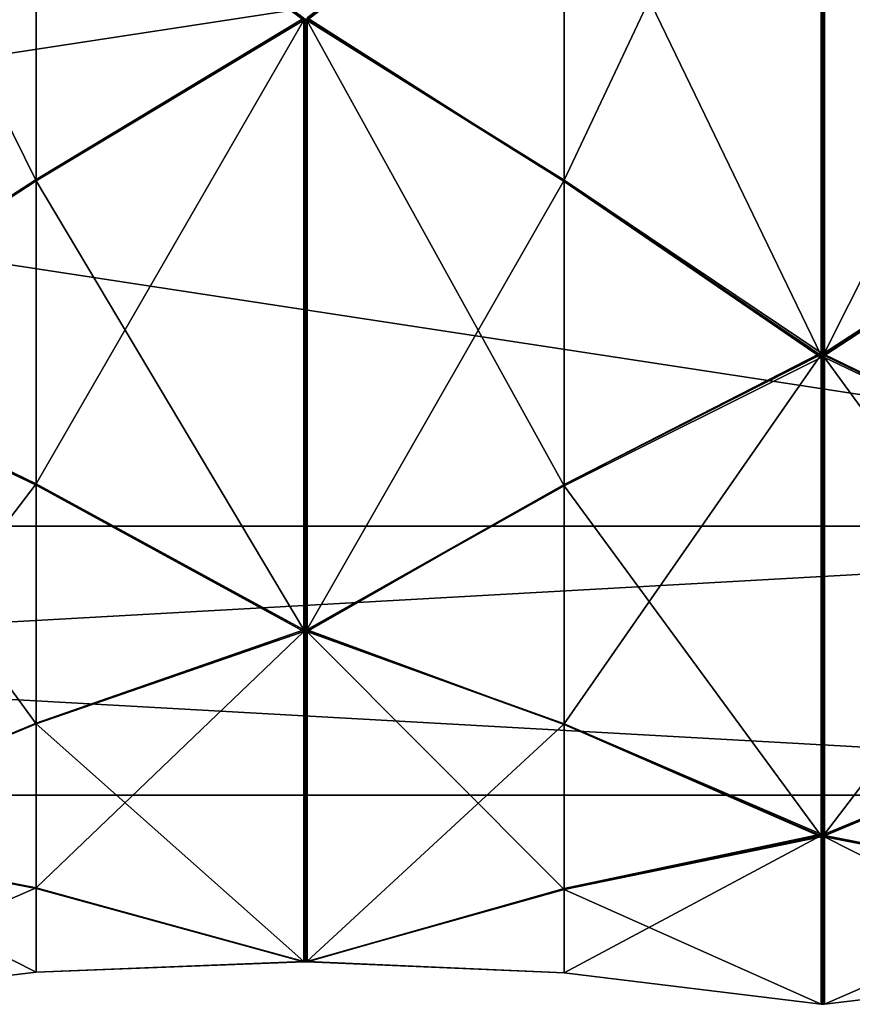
# Model space of a CAD drawing. Header units: millimetres. Extents: x -110 to 163, y -50 to 19.
# Tile 248 of 256: x 144.42 to 152.38, y -36.5 to -27.08. Entities that reach past the tile are written whole.
import ezdxf

# ---------------------------------------------------------------- set-up
doc = ezdxf.new("R2010")
doc.units = ezdxf.units.MM
doc.header["$LTSCALE"] = 65.185185
for name, color, linetype in [('6378', 7, 'CONTINUOUS'), ('6383', 7, 'CONTINUOUS'), ('6419', 7, 'CONTINUOUS'), ('6420', 7, 'CONTINUOUS'), ('6421', 7, 'CONTINUOUS'), ('6422', 7, 'CONTINUOUS'), ('6423', 7, 'CONTINUOUS'), ('6435', 7, 'CONTINUOUS'), ('6436', 7, 'CONTINUOUS'), ('6437', 7, 'CONTINUOUS'), ('6438', 7, 'CONTINUOUS'), ('6439', 7, 'CONTINUOUS'), ('6514', 7, 'CONTINUOUS'), ('6515', 7, 'CONTINUOUS'), ('6516', 7, 'CONTINUOUS'), ('6517', 7, 'CONTINUOUS'), ('6518', 7, 'CONTINUOUS'), ('6519', 7, 'CONTINUOUS'), ('6529', 7, 'CONTINUOUS'), ('6530', 7, 'CONTINUOUS'), ('6531', 7, 'CONTINUOUS'), ('6532', 7, 'CONTINUOUS'), ('6533', 7, 'CONTINUOUS'), ('6534', 7, 'CONTINUOUS'), ('6678', 7, 'CONTINUOUS'), ('6683', 7, 'CONTINUOUS'), ('6689', 7, 'CONTINUOUS'), ('6694', 7, 'CONTINUOUS'), ('6700', 7, 'CONTINUOUS'), ('6705', 7, 'CONTINUOUS'), ('6711', 7, 'CONTINUOUS'), ('6716', 7, 'CONTINUOUS'), ('6722', 7, 'CONTINUOUS'), ('6727', 7, 'CONTINUOUS'), ('6733', 7, 'CONTINUOUS')]:
    doc.layers.add(name, color=color, linetype=linetype)

msp = doc.modelspace()

# ---------------------------------------------------------------- linework, layer by layer
at = {"layer": '6378', "linetype": 'CONTINUOUS'}
for points in [[(160.7, -31.9277, -9.6), (160.7, -24.9, -16.6277), (114.7, -31.9277, -9.6), (160.7, -31.9277, -9.6)], [(114.7, -31.9277, -9.6), (160.7, -24.9, -16.6277), (114.7, -24.9, -16.6277), (114.7, -31.9277, -9.6)], [(160.7, -34.5), (160.7, -31.9277, -9.6), (114.7, -34.5), (160.7, -34.5)], [(114.7, -34.5), (160.7, -31.9277, -9.6), (114.7, -31.9277, -9.6), (114.7, -34.5)]]:
    msp.add_3dface(points, dxfattribs=at)
at = {"layer": '6383', "linetype": 'CONTINUOUS'}
for points in [[(160.7, -24.9, 16.6277), (160.7, -31.9277, 9.6), (114.7, -24.9, 16.6277), (160.7, -24.9, 16.6277)], [(114.7, -24.9, 16.6277), (160.7, -31.9277, 9.6), (114.7, -31.9277, 9.6), (114.7, -24.9, 16.6277)], [(160.7, -34.5), (114.7, -34.5), (114.7, -31.9277, 9.6), (160.7, -34.5)], [(160.7, -31.9277, 9.6), (160.7, -34.5), (114.7, -31.9277, 9.6), (160.7, -31.9277, 9.6)]]:
    msp.add_3dface(points, dxfattribs=at)
at = {"layer": '6419', "linetype": 'CONTINUOUS'}
for points in [[(154.675, -28.6246, 16.2217), (152.115, -30.2948, 14.9865), (154.675, -31.5347, 13.3116), (154.675, -28.6246, 16.2217)], [(152.1151, -30.3037, 14.9776), (152.1152, -30.3127, 14.9686), (152.115, -30.2948, 14.9865), (152.1151, -30.3037, 14.9776)], [(152.115, -30.2948, 14.9865), (152.1152, -30.3127, 14.9686), (154.675, -31.5347, 13.3116), (152.115, -30.2948, 14.9865)]]:
    msp.add_3dface(points, dxfattribs=at)
at = {"layer": '6420', "linetype": 'CONTINUOUS'}
for points in [[(154.675, -33.8181, 9.8878), (152.115, -34.8885, 8.1075), (154.675, -35.393, 6.0856), (154.675, -33.8181, 9.8878)], [(152.1151, -34.8933, 8.0958), (152.1152, -34.8981, 8.0841), (152.115, -34.8885, 8.1075), (152.1151, -34.8933, 8.0958)], [(152.115, -34.8885, 8.1075), (152.1152, -34.8981, 8.0841), (154.675, -35.393, 6.0856), (152.115, -34.8885, 8.1075)]]:
    msp.add_3dface(points, dxfattribs=at)
at = {"layer": '6421', "linetype": 'CONTINUOUS'}
for points in [[(152.115, -36.5, -0.0058), (152.1152, -36.5, -0.0312), (154.675, -36.1924, -2.0669), (152.115, -36.5, -0.0058)], [(154.675, -36.1924, 2.0485), (152.115, -36.5, -0.0058), (154.675, -36.1924, -2.0669), (154.675, -36.1924, 2.0485)], [(152.1151, -36.5, -0.0185), (152.1152, -36.5, -0.0312), (152.115, -36.5, -0.0058), (152.1151, -36.5, -0.0185)]]:
    msp.add_3dface(points, dxfattribs=at)
at = {"layer": '6422', "linetype": 'CONTINUOUS'}
for points in [[(152.115, -34.884, -8.1183), (152.1152, -34.8743, -8.1417), (154.675, -33.8111, -9.9048), (152.115, -34.884, -8.1183)], [(154.675, -35.386, -6.1026), (152.115, -34.884, -8.1183), (154.675, -33.8111, -9.9048), (154.675, -35.386, -6.1026)], [(152.1151, -34.8792, -8.13), (152.1152, -34.8743, -8.1417), (152.115, -34.884, -8.1183), (152.1151, -34.8792, -8.13)]]:
    msp.add_3dface(points, dxfattribs=at)
at = {"layer": '6423', "linetype": 'CONTINUOUS'}
for points in [[(152.115, -30.2865, -14.9948), (152.1152, -30.2686, -15.0127), (154.675, -28.6116, -16.2347), (152.115, -30.2865, -14.9948)], [(154.675, -31.5217, -13.3246), (152.115, -30.2865, -14.9948), (154.675, -28.6116, -16.2347), (154.675, -31.5217, -13.3246)], [(152.1151, -30.2776, -15.0037), (152.1152, -30.2686, -15.0127), (152.115, -30.2865, -14.9948), (152.1151, -30.2776, -15.0037)]]:
    msp.add_3dface(points, dxfattribs=at)
at = {"layer": '6435', "linetype": 'CONTINUOUS'}
for points in [[(147.135, -27.0886, 17.6201), (144.575, -28.6246, 16.2217), (147.1348, -32.9201, 11.7886), (147.135, -27.0886, 17.6201)], [(147.15, -32.92, 11.7888), (147.135, -27.0886, 17.6201), (147.1348, -32.9201, 11.7886), (147.15, -32.92, 11.7888)], [(147.15, -27.0888, 17.62), (147.135, -27.0886, 17.6201), (147.15, -32.92, 11.7888), (147.15, -27.0888, 17.62)], [(147.165, -27.089, 17.6198), (147.15, -27.0888, 17.62), (147.1652, -32.9198, 11.789), (147.165, -27.089, 17.6198)], [(147.1652, -32.9198, 11.789), (147.15, -27.0888, 17.62), (147.15, -32.92, 11.7888), (147.1652, -32.9198, 11.789)], [(149.625, -28.6298, 16.2279), (147.165, -27.089, 17.6198), (149.625, -31.5409, 13.3167), (149.625, -28.6298, 16.2279)], [(149.625, -31.5409, 13.3167), (147.165, -27.089, 17.6198), (147.1652, -32.9198, 11.789), (149.625, -31.5409, 13.3167)], [(144.575, -28.6246, 16.2217), (142.015, -30.2948, 14.9865), (144.575, -31.5347, 13.3116), (144.575, -28.6246, 16.2217)], [(147.1348, -32.9201, 11.7886), (144.575, -28.6246, 16.2217), (144.575, -31.5347, 13.3116), (147.1348, -32.9201, 11.7886)], [(152.085, -30.2944, 14.9869), (149.625, -28.6298, 16.2279), (152.0849, -30.3037, 14.9776), (152.085, -30.2944, 14.9869)], [(152.0849, -30.3037, 14.9776), (149.625, -28.6298, 16.2279), (152.0848, -30.313, 14.9683), (152.0849, -30.3037, 14.9776)], [(152.0848, -30.313, 14.9683), (149.625, -28.6298, 16.2279), (149.625, -31.5409, 13.3167), (152.0848, -30.313, 14.9683)], [(142.015, -30.2948, 14.9865), (142.0152, -30.3127, 14.9686), (144.575, -31.5347, 13.3116), (142.015, -30.2948, 14.9865)]]:
    msp.add_3dface(points, dxfattribs=at)
at = {"layer": '6436', "linetype": 'CONTINUOUS'}
for points in [[(147.135, -32.9342, 11.7676), (144.575, -33.8181, 9.8878), (147.1348, -36.0902, 4.1483), (147.135, -32.9342, 11.7676)], [(147.15, -36.0901, 4.1486), (147.135, -32.9342, 11.7676), (147.1348, -36.0902, 4.1483), (147.15, -36.0901, 4.1486)], [(147.15, -32.9343, 11.7674), (147.135, -32.9342, 11.7676), (147.15, -36.0901, 4.1486), (147.15, -32.9343, 11.7674)], [(147.165, -32.9345, 11.7672), (147.15, -32.9343, 11.7674), (147.1652, -36.0901, 4.1488), (147.165, -32.9345, 11.7672)], [(147.1652, -36.0901, 4.1488), (147.15, -32.9343, 11.7674), (147.15, -36.0901, 4.1486), (147.1652, -36.0901, 4.1488)], [(149.625, -33.8252, 9.8916), (147.165, -32.9345, 11.7672), (149.625, -35.4008, 6.0879), (149.625, -33.8252, 9.8916)], [(149.625, -35.4008, 6.0879), (147.165, -32.9345, 11.7672), (147.1652, -36.0901, 4.1488), (149.625, -35.4008, 6.0879)], [(144.575, -33.8181, 9.8878), (142.015, -34.8885, 8.1075), (144.575, -35.393, 6.0856), (144.575, -33.8181, 9.8878)], [(147.1348, -36.0902, 4.1483), (144.575, -33.8181, 9.8878), (144.575, -35.393, 6.0856), (147.1348, -36.0902, 4.1483)], [(152.085, -34.8883, 8.1079), (149.625, -33.8252, 9.8916), (152.0849, -34.8933, 8.0958), (152.085, -34.8883, 8.1079)], [(152.0849, -34.8933, 8.0958), (149.625, -33.8252, 9.8916), (152.0848, -34.8983, 8.0836), (152.0849, -34.8933, 8.0958)], [(152.0848, -34.8983, 8.0836), (149.625, -33.8252, 9.8916), (149.625, -35.4008, 6.0879), (152.0848, -34.8983, 8.0836)], [(142.015, -34.8885, 8.1075), (142.0152, -34.8981, 8.0841), (144.575, -35.393, 6.0856), (142.015, -34.8885, 8.1075)]]:
    msp.add_3dface(points, dxfattribs=at)
at = {"layer": '6437', "linetype": 'CONTINUOUS'}
for points in [[(147.135, -36.0951, 4.1235), (144.575, -36.1924, 2.0485), (147.1348, -36.0951, -4.1235), (147.135, -36.0951, 4.1235)], [(147.1348, -36.0951, -4.1235), (144.575, -36.1924, 2.0485), (144.575, -36.1924, -2.0669), (147.1348, -36.0951, -4.1235)], [(147.15, -36.0952, -4.1233), (147.135, -36.0951, 4.1235), (147.1348, -36.0951, -4.1235), (147.15, -36.0952, -4.1233)], [(147.15, -36.0952, 4.1233), (147.135, -36.0951, 4.1235), (147.15, -36.0952, -4.1233), (147.15, -36.0952, 4.1233)], [(147.165, -36.0952, 4.123), (147.15, -36.0952, 4.1233), (147.1652, -36.0952, -4.123), (147.165, -36.0952, 4.123)], [(147.1652, -36.0952, -4.123), (147.15, -36.0952, 4.1233), (147.15, -36.0952, -4.1233), (147.1652, -36.0952, -4.123)], [(149.625, -36.2004, 2.0493), (147.165, -36.0952, 4.123), (149.625, -36.2004, -2.0677), (149.625, -36.2004, 2.0493)], [(149.625, -36.2004, -2.0677), (147.165, -36.0952, 4.123), (147.1652, -36.0952, -4.123), (149.625, -36.2004, -2.0677)], [(142.015, -36.5, -0.0058), (142.0152, -36.5, -0.0312), (144.575, -36.1924, -2.0669), (142.015, -36.5, -0.0058)], [(144.575, -36.1924, 2.0485), (142.015, -36.5, -0.0058), (144.575, -36.1924, -2.0669), (144.575, -36.1924, 2.0485)], [(152.085, -36.5, -0.0053), (149.625, -36.2004, 2.0493), (152.0849, -36.5, -0.0185), (152.085, -36.5, -0.0053)], [(152.0849, -36.5, -0.0185), (149.625, -36.2004, 2.0493), (152.0848, -36.5, -0.0317), (152.0849, -36.5, -0.0185)], [(152.0848, -36.5, -0.0317), (149.625, -36.2004, 2.0493), (149.625, -36.2004, -2.0677), (152.0848, -36.5, -0.0317)]]:
    msp.add_3dface(points, dxfattribs=at)
at = {"layer": '6438', "linetype": 'CONTINUOUS'}
for points in [[(147.135, -36.0902, -4.1483), (144.575, -35.386, -6.1026), (147.1348, -32.9342, -11.7676), (147.135, -36.0902, -4.1483)], [(147.1348, -32.9342, -11.7676), (144.575, -35.386, -6.1026), (144.575, -33.8111, -9.9048), (147.1348, -32.9342, -11.7676)], [(147.15, -32.9343, -11.7674), (147.135, -36.0902, -4.1483), (147.1348, -32.9342, -11.7676), (147.15, -32.9343, -11.7674)], [(147.15, -36.0901, -4.1486), (147.135, -36.0902, -4.1483), (147.15, -32.9343, -11.7674), (147.15, -36.0901, -4.1486)], [(147.1652, -32.9345, -11.7671), (147.15, -36.0901, -4.1486), (147.15, -32.9343, -11.7674), (147.1652, -32.9345, -11.7671)], [(147.165, -36.0901, -4.1488), (147.15, -36.0901, -4.1486), (147.1652, -32.9345, -11.7671), (147.165, -36.0901, -4.1488)], [(149.625, -33.8182, -9.9086), (147.165, -36.0901, -4.1488), (147.1652, -32.9345, -11.7671), (149.625, -33.8182, -9.9086)], [(142.015, -34.884, -8.1183), (142.0152, -34.8743, -8.1417), (144.575, -33.8111, -9.9048), (142.015, -34.884, -8.1183)], [(144.575, -35.386, -6.1026), (142.015, -34.884, -8.1183), (144.575, -33.8111, -9.9048), (144.575, -35.386, -6.1026)], [(149.625, -35.3937, -6.1049), (147.165, -36.0901, -4.1488), (149.625, -33.8182, -9.9086), (149.625, -35.3937, -6.1049)], [(152.0848, -34.8741, -8.1421), (149.625, -35.3937, -6.1049), (149.625, -33.8182, -9.9086), (152.0848, -34.8741, -8.1421)], [(152.0849, -34.8792, -8.13), (149.625, -35.3937, -6.1049), (152.0848, -34.8741, -8.1421), (152.0849, -34.8792, -8.13)], [(152.085, -34.8842, -8.1178), (149.625, -35.3937, -6.1049), (152.0849, -34.8792, -8.13), (152.085, -34.8842, -8.1178)]]:
    msp.add_3dface(points, dxfattribs=at)
at = {"layer": '6439', "linetype": 'CONTINUOUS'}
for points in [[(147.135, -32.9201, -11.7886), (144.575, -31.5217, -13.3246), (147.1348, -27.0886, -17.6201), (147.135, -32.9201, -11.7886)], [(147.1348, -27.0886, -17.6201), (144.575, -31.5217, -13.3246), (144.575, -28.6116, -16.2347), (147.1348, -27.0886, -17.6201)], [(147.15, -27.0888, -17.62), (147.135, -32.9201, -11.7886), (147.1348, -27.0886, -17.6201), (147.15, -27.0888, -17.62)], [(147.15, -32.92, -11.7888), (147.135, -32.9201, -11.7886), (147.15, -27.0888, -17.62), (147.15, -32.92, -11.7888)], [(147.1652, -27.089, -17.6198), (147.15, -32.92, -11.7888), (147.15, -27.0888, -17.62), (147.1652, -27.089, -17.6198)], [(147.165, -32.9198, -11.789), (147.15, -32.92, -11.7888), (147.1652, -27.089, -17.6198), (147.165, -32.9198, -11.789)], [(149.625, -28.6167, -16.2409), (147.165, -32.9198, -11.789), (147.1652, -27.089, -17.6198), (149.625, -28.6167, -16.2409)], [(142.015, -30.2865, -14.9948), (142.0152, -30.2686, -15.0127), (144.575, -28.6116, -16.2347), (142.015, -30.2865, -14.9948)], [(144.575, -31.5217, -13.3246), (142.015, -30.2865, -14.9948), (144.575, -28.6116, -16.2347), (144.575, -31.5217, -13.3246)], [(149.625, -31.5279, -13.3298), (147.165, -32.9198, -11.789), (149.625, -28.6167, -16.2409), (149.625, -31.5279, -13.3298)], [(152.0848, -30.2683, -15.013), (149.625, -31.5279, -13.3298), (149.625, -28.6167, -16.2409), (152.0848, -30.2683, -15.013)], [(152.0849, -30.2776, -15.0037), (149.625, -31.5279, -13.3298), (152.0848, -30.2683, -15.013), (152.0849, -30.2776, -15.0037)], [(152.085, -30.2869, -14.9944), (149.625, -31.5279, -13.3298), (152.0849, -30.2776, -15.0037), (152.085, -30.2869, -14.9944)]]:
    msp.add_3dface(points, dxfattribs=at)
at = {"layer": '6514', "linetype": 'CONTINUOUS'}
for points in [[(152.0848, -23.4421, 19.5741), (149.625, -25.2086, 18.5182), (152.085, -30.2944, 14.9869), (152.0848, -23.4421, 19.5741)], [(152.0848, -23.4421, 19.5741), (152.1, -30.2946, 14.9867), (152.1, -23.4419, 19.5742), (152.0848, -23.4421, 19.5741)], [(152.0848, -23.4421, 19.5741), (152.085, -30.2944, 14.9869), (152.1, -30.2946, 14.9867), (152.0848, -23.4421, 19.5741)], [(152.115, -30.2948, 14.9865), (152.1152, -23.4417, 19.5743), (152.1, -23.4419, 19.5742), (152.115, -30.2948, 14.9865)], [(152.1, -30.2946, 14.9867), (152.115, -30.2948, 14.9865), (152.1, -23.4419, 19.5742), (152.1, -30.2946, 14.9867)], [(152.1152, -23.4417, 19.5743), (152.115, -30.2948, 14.9865), (154.675, -28.6246, 16.2217), (152.1152, -23.4417, 19.5743)], [(154.675, -25.2048, 18.5111), (152.1152, -23.4417, 19.5743), (154.675, -28.6246, 16.2217), (154.675, -25.2048, 18.5111)], [(149.625, -25.2086, 18.5182), (147.1652, -27.0671, 17.6345), (149.625, -28.6298, 16.2279), (149.625, -25.2086, 18.5182)], [(149.625, -25.2086, 18.5182), (149.625, -28.6298, 16.2279), (152.085, -30.2944, 14.9869), (149.625, -25.2086, 18.5182)], [(147.165, -27.089, 17.6198), (149.625, -28.6298, 16.2279), (147.1651, -27.0781, 17.6272), (147.165, -27.089, 17.6198)], [(149.625, -28.6298, 16.2279), (147.1652, -27.0671, 17.6345), (147.1651, -27.0781, 17.6272), (149.625, -28.6298, 16.2279)]]:
    msp.add_3dface(points, dxfattribs=at)
at = {"layer": '6515', "linetype": 'CONTINUOUS'}
for points in [[(152.0848, -30.313, 14.9683), (149.625, -31.5409, 13.3167), (152.085, -34.8883, 8.1079), (152.0848, -30.313, 14.9683)], [(152.0848, -30.313, 14.9683), (152.1, -34.8884, 8.1077), (152.1, -30.3128, 14.9685), (152.0848, -30.313, 14.9683)], [(152.0848, -30.313, 14.9683), (152.085, -34.8883, 8.1079), (152.1, -34.8884, 8.1077), (152.0848, -30.313, 14.9683)], [(152.115, -34.8885, 8.1075), (152.1152, -30.3127, 14.9686), (152.1, -30.3128, 14.9685), (152.115, -34.8885, 8.1075)], [(152.1, -34.8884, 8.1077), (152.115, -34.8885, 8.1075), (152.1, -30.3128, 14.9685), (152.1, -34.8884, 8.1077)], [(152.1152, -30.3127, 14.9686), (152.115, -34.8885, 8.1075), (154.675, -33.8181, 9.8878), (152.1152, -30.3127, 14.9686)], [(154.675, -31.5347, 13.3116), (152.1152, -30.3127, 14.9686), (154.675, -33.8181, 9.8878), (154.675, -31.5347, 13.3116)], [(149.625, -31.5409, 13.3167), (147.1652, -32.9198, 11.789), (149.625, -33.8252, 9.8916), (149.625, -31.5409, 13.3167)], [(149.625, -31.5409, 13.3167), (149.625, -33.8252, 9.8916), (152.085, -34.8883, 8.1079), (149.625, -31.5409, 13.3167)], [(147.165, -32.9345, 11.7672), (149.625, -33.8252, 9.8916), (147.1651, -32.9272, 11.7781), (147.165, -32.9345, 11.7672)], [(149.625, -33.8252, 9.8916), (147.1652, -32.9198, 11.789), (147.1651, -32.9272, 11.7781), (149.625, -33.8252, 9.8916)]]:
    msp.add_3dface(points, dxfattribs=at)
at = {"layer": '6516', "linetype": 'CONTINUOUS'}
for points in [[(152.0848, -34.8983, 8.0836), (149.625, -35.4008, 6.0879), (152.085, -36.5, -0.0053), (152.0848, -34.8983, 8.0836)], [(152.0848, -34.8983, 8.0836), (152.1, -36.5, -0.0056), (152.1, -34.8982, 8.0839), (152.0848, -34.8983, 8.0836)], [(152.0848, -34.8983, 8.0836), (152.085, -36.5, -0.0053), (152.1, -36.5, -0.0056), (152.0848, -34.8983, 8.0836)], [(152.115, -36.5, -0.0058), (152.1152, -34.8981, 8.0841), (152.1, -34.8982, 8.0839), (152.115, -36.5, -0.0058)], [(152.1, -36.5, -0.0056), (152.115, -36.5, -0.0058), (152.1, -34.8982, 8.0839), (152.1, -36.5, -0.0056)], [(152.1152, -34.8981, 8.0841), (152.115, -36.5, -0.0058), (154.675, -36.1924, 2.0485), (152.1152, -34.8981, 8.0841)], [(154.675, -35.393, 6.0856), (152.1152, -34.8981, 8.0841), (154.675, -36.1924, 2.0485), (154.675, -35.393, 6.0856)], [(149.625, -35.4008, 6.0879), (147.1652, -36.0901, 4.1488), (149.625, -36.2004, 2.0493), (149.625, -35.4008, 6.0879)], [(149.625, -35.4008, 6.0879), (149.625, -36.2004, 2.0493), (152.085, -36.5, -0.0053), (149.625, -35.4008, 6.0879)], [(147.165, -36.0952, 4.123), (149.625, -36.2004, 2.0493), (147.1651, -36.0926, 4.1359), (147.165, -36.0952, 4.123)], [(149.625, -36.2004, 2.0493), (147.1652, -36.0901, 4.1488), (147.1651, -36.0926, 4.1359), (149.625, -36.2004, 2.0493)]]:
    msp.add_3dface(points, dxfattribs=at)
at = {"layer": '6517', "linetype": 'CONTINUOUS'}
for points in [[(152.0848, -36.5, -0.0317), (149.625, -36.2004, -2.0677), (152.085, -34.8842, -8.1178), (152.0848, -36.5, -0.0317)], [(149.625, -36.2004, -2.0677), (149.625, -35.3937, -6.1049), (152.085, -34.8842, -8.1178), (149.625, -36.2004, -2.0677)], [(152.0848, -36.5, -0.0317), (152.085, -34.8842, -8.1178), (152.1, -34.8841, -8.1181), (152.0848, -36.5, -0.0317)], [(152.0848, -36.5, -0.0317), (152.1, -34.8841, -8.1181), (152.1, -36.5, -0.0314), (152.0848, -36.5, -0.0317)], [(152.115, -34.884, -8.1183), (152.1152, -36.5, -0.0312), (152.1, -36.5, -0.0314), (152.115, -34.884, -8.1183)], [(152.1, -34.8841, -8.1181), (152.115, -34.884, -8.1183), (152.1, -36.5, -0.0314), (152.1, -34.8841, -8.1181)], [(152.1152, -36.5, -0.0312), (152.115, -34.884, -8.1183), (154.675, -35.386, -6.1026), (152.1152, -36.5, -0.0312)], [(147.165, -36.0901, -4.1488), (149.625, -35.3937, -6.1049), (147.1651, -36.0926, -4.1359), (147.165, -36.0901, -4.1488)], [(149.625, -35.3937, -6.1049), (147.1652, -36.0952, -4.123), (147.1651, -36.0926, -4.1359), (149.625, -35.3937, -6.1049)], [(149.625, -36.2004, -2.0677), (147.1652, -36.0952, -4.123), (149.625, -35.3937, -6.1049), (149.625, -36.2004, -2.0677)], [(154.675, -36.1924, -2.0669), (152.1152, -36.5, -0.0312), (154.675, -35.386, -6.1026), (154.675, -36.1924, -2.0669)]]:
    msp.add_3dface(points, dxfattribs=at)
at = {"layer": '6518', "linetype": 'CONTINUOUS'}
for points in [[(152.0848, -34.8741, -8.1421), (149.625, -33.8182, -9.9086), (152.085, -30.2869, -14.9944), (152.0848, -34.8741, -8.1421)], [(149.625, -33.8182, -9.9086), (149.625, -31.5279, -13.3298), (152.085, -30.2869, -14.9944), (149.625, -33.8182, -9.9086)], [(152.0848, -34.8741, -8.1421), (152.085, -30.2869, -14.9944), (152.1, -30.2867, -14.9946), (152.0848, -34.8741, -8.1421)], [(152.0848, -34.8741, -8.1421), (152.1, -30.2867, -14.9946), (152.1, -34.8742, -8.1419), (152.0848, -34.8741, -8.1421)], [(152.115, -30.2865, -14.9948), (152.1152, -34.8743, -8.1417), (152.1, -34.8742, -8.1419), (152.115, -30.2865, -14.9948)], [(152.1, -30.2867, -14.9946), (152.115, -30.2865, -14.9948), (152.1, -34.8742, -8.1419), (152.1, -30.2867, -14.9946)], [(152.1152, -34.8743, -8.1417), (152.115, -30.2865, -14.9948), (154.675, -31.5217, -13.3246), (152.1152, -34.8743, -8.1417)], [(147.165, -32.9198, -11.789), (149.625, -31.5279, -13.3298), (147.1651, -32.9272, -11.7781), (147.165, -32.9198, -11.789)], [(149.625, -31.5279, -13.3298), (147.1652, -32.9345, -11.7671), (147.1651, -32.9272, -11.7781), (149.625, -31.5279, -13.3298)], [(149.625, -33.8182, -9.9086), (147.1652, -32.9345, -11.7671), (149.625, -31.5279, -13.3298), (149.625, -33.8182, -9.9086)], [(154.675, -33.8111, -9.9048), (152.1152, -34.8743, -8.1417), (154.675, -31.5217, -13.3246), (154.675, -33.8111, -9.9048)]]:
    msp.add_3dface(points, dxfattribs=at)
at = {"layer": '6519', "linetype": 'CONTINUOUS'}
for points in [[(152.0848, -30.2683, -15.013), (149.625, -28.6167, -16.2409), (152.085, -23.4079, -19.5883), (152.0848, -30.2683, -15.013)], [(149.625, -28.6167, -16.2409), (149.625, -25.1916, -18.5252), (152.085, -23.4079, -19.5883), (149.625, -28.6167, -16.2409)], [(152.0848, -30.2683, -15.013), (152.085, -23.4079, -19.5883), (152.1, -23.4077, -19.5884), (152.0848, -30.2683, -15.013)], [(152.0848, -30.2683, -15.013), (152.1, -23.4077, -19.5884), (152.1, -30.2685, -15.0128), (152.0848, -30.2683, -15.013)], [(152.115, -23.4075, -19.5885), (152.1152, -30.2686, -15.0127), (152.1, -30.2685, -15.0128), (152.115, -23.4075, -19.5885)], [(152.1, -23.4077, -19.5884), (152.115, -23.4075, -19.5885), (152.1, -30.2685, -15.0128), (152.1, -23.4077, -19.5884)], [(152.1152, -30.2686, -15.0127), (152.115, -23.4075, -19.5885), (154.675, -25.1878, -18.5181), (152.1152, -30.2686, -15.0127)], [(149.625, -25.1916, -18.5252), (147.1652, -27.089, -17.6198), (147.1651, -27.0781, -17.6272), (149.625, -25.1916, -18.5252)], [(149.625, -28.6167, -16.2409), (147.1652, -27.089, -17.6198), (149.625, -25.1916, -18.5252), (149.625, -28.6167, -16.2409)], [(154.675, -28.6116, -16.2347), (152.1152, -30.2686, -15.0127), (154.675, -25.1878, -18.5181), (154.675, -28.6116, -16.2347)]]:
    msp.add_3dface(points, dxfattribs=at)
at = {"layer": '6529', "linetype": 'CONTINUOUS'}
for points in [[(142.0152, -23.4417, 19.5743), (142.015, -30.2948, 14.9865), (144.575, -28.6246, 16.2217), (142.0152, -23.4417, 19.5743)], [(144.575, -25.2048, 18.5111), (142.0152, -23.4417, 19.5743), (144.575, -28.6246, 16.2217), (144.575, -25.2048, 18.5111)], [(147.1348, -27.0676, 17.6342), (144.575, -25.2048, 18.5111), (147.135, -27.0886, 17.6201), (147.1348, -27.0676, 17.6342)], [(144.575, -25.2048, 18.5111), (144.575, -28.6246, 16.2217), (147.135, -27.0886, 17.6201), (144.575, -25.2048, 18.5111)], [(147.1348, -27.0676, 17.6342), (147.135, -27.0886, 17.6201), (147.1349, -27.0781, 17.6272), (147.1348, -27.0676, 17.6342)]]:
    msp.add_3dface(points, dxfattribs=at)
at = {"layer": '6530', "linetype": 'CONTINUOUS'}
for points in [[(142.0152, -30.3127, 14.9686), (142.015, -34.8885, 8.1075), (144.575, -33.8181, 9.8878), (142.0152, -30.3127, 14.9686)], [(144.575, -31.5347, 13.3116), (142.0152, -30.3127, 14.9686), (144.575, -33.8181, 9.8878), (144.575, -31.5347, 13.3116)], [(147.1348, -32.9201, 11.7886), (144.575, -31.5347, 13.3116), (147.135, -32.9342, 11.7676), (147.1348, -32.9201, 11.7886)], [(144.575, -31.5347, 13.3116), (144.575, -33.8181, 9.8878), (147.135, -32.9342, 11.7676), (144.575, -31.5347, 13.3116)], [(147.1348, -32.9201, 11.7886), (147.135, -32.9342, 11.7676), (147.1349, -32.9272, 11.7781), (147.1348, -32.9201, 11.7886)]]:
    msp.add_3dface(points, dxfattribs=at)
at = {"layer": '6531', "linetype": 'CONTINUOUS'}
for points in [[(142.0152, -34.8981, 8.0841), (142.015, -36.5, -0.0058), (144.575, -36.1924, 2.0485), (142.0152, -34.8981, 8.0841)], [(144.575, -35.393, 6.0856), (142.0152, -34.8981, 8.0841), (144.575, -36.1924, 2.0485), (144.575, -35.393, 6.0856)], [(147.1348, -36.0902, 4.1483), (144.575, -35.393, 6.0856), (147.135, -36.0951, 4.1235), (147.1348, -36.0902, 4.1483)], [(144.575, -35.393, 6.0856), (144.575, -36.1924, 2.0485), (147.135, -36.0951, 4.1235), (144.575, -35.393, 6.0856)], [(147.1348, -36.0902, 4.1483), (147.135, -36.0951, 4.1235), (147.1349, -36.0926, 4.1359), (147.1348, -36.0902, 4.1483)]]:
    msp.add_3dface(points, dxfattribs=at)
at = {"layer": '6532', "linetype": 'CONTINUOUS'}
for points in [[(142.0152, -36.5, -0.0312), (142.015, -34.884, -8.1183), (144.575, -35.386, -6.1026), (142.0152, -36.5, -0.0312)], [(144.575, -36.1924, -2.0669), (142.0152, -36.5, -0.0312), (144.575, -35.386, -6.1026), (144.575, -36.1924, -2.0669)], [(144.575, -36.1924, -2.0669), (144.575, -35.386, -6.1026), (147.135, -36.0902, -4.1483), (144.575, -36.1924, -2.0669)], [(147.1348, -36.0951, -4.1235), (144.575, -36.1924, -2.0669), (147.135, -36.0902, -4.1483), (147.1348, -36.0951, -4.1235)], [(147.1348, -36.0951, -4.1235), (147.135, -36.0902, -4.1483), (147.1349, -36.0926, -4.1359), (147.1348, -36.0951, -4.1235)]]:
    msp.add_3dface(points, dxfattribs=at)
at = {"layer": '6533', "linetype": 'CONTINUOUS'}
for points in [[(142.0152, -34.8743, -8.1417), (142.015, -30.2865, -14.9948), (144.575, -31.5217, -13.3246), (142.0152, -34.8743, -8.1417)], [(144.575, -33.8111, -9.9048), (142.0152, -34.8743, -8.1417), (144.575, -31.5217, -13.3246), (144.575, -33.8111, -9.9048)], [(144.575, -33.8111, -9.9048), (144.575, -31.5217, -13.3246), (147.135, -32.9201, -11.7886), (144.575, -33.8111, -9.9048)], [(147.1348, -32.9342, -11.7676), (144.575, -33.8111, -9.9048), (147.135, -32.9201, -11.7886), (147.1348, -32.9342, -11.7676)], [(147.1348, -32.9342, -11.7676), (147.135, -32.9201, -11.7886), (147.1349, -32.9272, -11.7781), (147.1348, -32.9342, -11.7676)]]:
    msp.add_3dface(points, dxfattribs=at)
at = {"layer": '6534', "linetype": 'CONTINUOUS'}
for points in [[(142.0152, -30.2686, -15.0127), (142.015, -23.4075, -19.5885), (144.575, -25.1878, -18.5181), (142.0152, -30.2686, -15.0127)], [(144.575, -28.6116, -16.2347), (142.0152, -30.2686, -15.0127), (144.575, -25.1878, -18.5181), (144.575, -28.6116, -16.2347)], [(144.575, -28.6116, -16.2347), (144.575, -25.1878, -18.5181), (147.135, -27.0676, -17.6342), (144.575, -28.6116, -16.2347)], [(147.1348, -27.0886, -17.6201), (144.575, -28.6116, -16.2347), (147.135, -27.0676, -17.6342), (147.1348, -27.0886, -17.6201)], [(147.1348, -27.0886, -17.6201), (147.135, -27.0676, -17.6342), (147.1349, -27.0781, -17.6272), (147.1348, -27.0886, -17.6201)]]:
    msp.add_3dface(points, dxfattribs=at)
at = {"layer": '6678', "linetype": 'CONTINUOUS'}
for points in [[(147.135, -27.0886, 17.6201), (147.1651, -27.0781, 17.6272), (147.1349, -27.0781, 17.6272), (147.135, -27.0886, 17.6201)], [(147.135, -27.0886, 17.6201), (147.15, -27.0888, 17.62), (147.1651, -27.0781, 17.6272), (147.135, -27.0886, 17.6201)], [(147.15, -27.0888, 17.62), (147.165, -27.089, 17.6198), (147.1651, -27.0781, 17.6272), (147.15, -27.0888, 17.62)]]:
    msp.add_3dface(points, dxfattribs=at)
at = {"layer": '6683', "linetype": 'CONTINUOUS'}
for points in [[(152.0849, -30.3037, 14.9776), (152.0848, -30.313, 14.9683), (152.1, -30.3128, 14.9685), (152.0849, -30.3037, 14.9776)], [(152.085, -30.2944, 14.9869), (152.0849, -30.3037, 14.9776), (152.1, -30.2946, 14.9867), (152.085, -30.2944, 14.9869)], [(152.0849, -30.3037, 14.9776), (152.115, -30.2948, 14.9865), (152.1, -30.2946, 14.9867), (152.0849, -30.3037, 14.9776)], [(152.1151, -30.3037, 14.9776), (152.115, -30.2948, 14.9865), (152.0849, -30.3037, 14.9776), (152.1151, -30.3037, 14.9776)], [(152.1152, -30.3127, 14.9686), (152.1151, -30.3037, 14.9776), (152.0849, -30.3037, 14.9776), (152.1152, -30.3127, 14.9686)], [(152.1152, -30.3127, 14.9686), (152.0849, -30.3037, 14.9776), (152.1, -30.3128, 14.9685), (152.1152, -30.3127, 14.9686)]]:
    msp.add_3dface(points, dxfattribs=at)
at = {"layer": '6689', "linetype": 'CONTINUOUS'}
for points in [[(147.15, -32.92, 11.7888), (147.1348, -32.9201, 11.7886), (147.1651, -32.9272, 11.7781), (147.15, -32.92, 11.7888)], [(147.1651, -32.9272, 11.7781), (147.1348, -32.9201, 11.7886), (147.1349, -32.9272, 11.7781), (147.1651, -32.9272, 11.7781)], [(147.135, -32.9342, 11.7676), (147.1651, -32.9272, 11.7781), (147.1349, -32.9272, 11.7781), (147.135, -32.9342, 11.7676)], [(147.135, -32.9342, 11.7676), (147.15, -32.9343, 11.7674), (147.1651, -32.9272, 11.7781), (147.135, -32.9342, 11.7676)], [(147.1652, -32.9198, 11.789), (147.15, -32.92, 11.7888), (147.1651, -32.9272, 11.7781), (147.1652, -32.9198, 11.789)], [(147.15, -32.9343, 11.7674), (147.165, -32.9345, 11.7672), (147.1651, -32.9272, 11.7781), (147.15, -32.9343, 11.7674)]]:
    msp.add_3dface(points, dxfattribs=at)
at = {"layer": '6694', "linetype": 'CONTINUOUS'}
for points in [[(152.0849, -34.8933, 8.0958), (152.0848, -34.8983, 8.0836), (152.1, -34.8982, 8.0839), (152.0849, -34.8933, 8.0958)], [(152.085, -34.8883, 8.1079), (152.0849, -34.8933, 8.0958), (152.1, -34.8884, 8.1077), (152.085, -34.8883, 8.1079)], [(152.0849, -34.8933, 8.0958), (152.115, -34.8885, 8.1075), (152.1, -34.8884, 8.1077), (152.0849, -34.8933, 8.0958)], [(152.1151, -34.8933, 8.0958), (152.115, -34.8885, 8.1075), (152.0849, -34.8933, 8.0958), (152.1151, -34.8933, 8.0958)], [(152.1152, -34.8981, 8.0841), (152.1151, -34.8933, 8.0958), (152.0849, -34.8933, 8.0958), (152.1152, -34.8981, 8.0841)], [(152.1152, -34.8981, 8.0841), (152.0849, -34.8933, 8.0958), (152.1, -34.8982, 8.0839), (152.1152, -34.8981, 8.0841)]]:
    msp.add_3dface(points, dxfattribs=at)
at = {"layer": '6700', "linetype": 'CONTINUOUS'}
for points in [[(147.15, -36.0901, 4.1486), (147.1348, -36.0902, 4.1483), (147.1651, -36.0926, 4.1359), (147.15, -36.0901, 4.1486)], [(147.1651, -36.0926, 4.1359), (147.1348, -36.0902, 4.1483), (147.1349, -36.0926, 4.1359), (147.1651, -36.0926, 4.1359)], [(147.135, -36.0951, 4.1235), (147.1651, -36.0926, 4.1359), (147.1349, -36.0926, 4.1359), (147.135, -36.0951, 4.1235)], [(147.135, -36.0951, 4.1235), (147.15, -36.0952, 4.1233), (147.1651, -36.0926, 4.1359), (147.135, -36.0951, 4.1235)], [(147.1652, -36.0901, 4.1488), (147.15, -36.0901, 4.1486), (147.1651, -36.0926, 4.1359), (147.1652, -36.0901, 4.1488)], [(147.15, -36.0952, 4.1233), (147.165, -36.0952, 4.123), (147.1651, -36.0926, 4.1359), (147.15, -36.0952, 4.1233)]]:
    msp.add_3dface(points, dxfattribs=at)
at = {"layer": '6705', "linetype": 'CONTINUOUS'}
for points in [[(152.0849, -36.5, -0.0185), (152.0848, -36.5, -0.0317), (152.1, -36.5, -0.0314), (152.0849, -36.5, -0.0185)], [(152.1152, -36.5, -0.0312), (152.1151, -36.5, -0.0185), (152.0849, -36.5, -0.0185), (152.1152, -36.5, -0.0312)], [(152.1152, -36.5, -0.0312), (152.0849, -36.5, -0.0185), (152.1, -36.5, -0.0314), (152.1152, -36.5, -0.0312)], [(152.1151, -36.5, -0.0185), (152.115, -36.5, -0.0058), (152.0849, -36.5, -0.0185), (152.1151, -36.5, -0.0185)], [(152.0849, -36.5, -0.0185), (152.115, -36.5, -0.0058), (152.1, -36.5, -0.0056), (152.0849, -36.5, -0.0185)], [(152.085, -36.5, -0.0053), (152.0849, -36.5, -0.0185), (152.1, -36.5, -0.0056), (152.085, -36.5, -0.0053)]]:
    msp.add_3dface(points, dxfattribs=at)
at = {"layer": '6711', "linetype": 'CONTINUOUS'}
for points in [[(147.15, -36.0952, -4.1233), (147.1348, -36.0951, -4.1235), (147.1651, -36.0926, -4.1359), (147.15, -36.0952, -4.1233)], [(147.1651, -36.0926, -4.1359), (147.1348, -36.0951, -4.1235), (147.1349, -36.0926, -4.1359), (147.1651, -36.0926, -4.1359)], [(147.135, -36.0902, -4.1483), (147.1651, -36.0926, -4.1359), (147.1349, -36.0926, -4.1359), (147.135, -36.0902, -4.1483)], [(147.135, -36.0902, -4.1483), (147.15, -36.0901, -4.1486), (147.1651, -36.0926, -4.1359), (147.135, -36.0902, -4.1483)], [(147.15, -36.0901, -4.1486), (147.165, -36.0901, -4.1488), (147.1651, -36.0926, -4.1359), (147.15, -36.0901, -4.1486)], [(147.1652, -36.0952, -4.123), (147.15, -36.0952, -4.1233), (147.1651, -36.0926, -4.1359), (147.1652, -36.0952, -4.123)]]:
    msp.add_3dface(points, dxfattribs=at)
at = {"layer": '6716', "linetype": 'CONTINUOUS'}
for points in [[(152.0849, -34.8792, -8.13), (152.0848, -34.8741, -8.1421), (152.1, -34.8742, -8.1419), (152.0849, -34.8792, -8.13)], [(152.1152, -34.8743, -8.1417), (152.0849, -34.8792, -8.13), (152.1, -34.8742, -8.1419), (152.1152, -34.8743, -8.1417)], [(152.1152, -34.8743, -8.1417), (152.1151, -34.8792, -8.13), (152.0849, -34.8792, -8.13), (152.1152, -34.8743, -8.1417)], [(152.1151, -34.8792, -8.13), (152.115, -34.884, -8.1183), (152.0849, -34.8792, -8.13), (152.1151, -34.8792, -8.13)], [(152.0849, -34.8792, -8.13), (152.115, -34.884, -8.1183), (152.1, -34.8841, -8.1181), (152.0849, -34.8792, -8.13)], [(152.085, -34.8842, -8.1178), (152.0849, -34.8792, -8.13), (152.1, -34.8841, -8.1181), (152.085, -34.8842, -8.1178)]]:
    msp.add_3dface(points, dxfattribs=at)
at = {"layer": '6722', "linetype": 'CONTINUOUS'}
for points in [[(147.15, -32.9343, -11.7674), (147.1348, -32.9342, -11.7676), (147.1651, -32.9272, -11.7781), (147.15, -32.9343, -11.7674)], [(147.1651, -32.9272, -11.7781), (147.1348, -32.9342, -11.7676), (147.1349, -32.9272, -11.7781), (147.1651, -32.9272, -11.7781)], [(147.135, -32.9201, -11.7886), (147.1651, -32.9272, -11.7781), (147.1349, -32.9272, -11.7781), (147.135, -32.9201, -11.7886)], [(147.135, -32.9201, -11.7886), (147.15, -32.92, -11.7888), (147.1651, -32.9272, -11.7781), (147.135, -32.9201, -11.7886)], [(147.15, -32.92, -11.7888), (147.165, -32.9198, -11.789), (147.1651, -32.9272, -11.7781), (147.15, -32.92, -11.7888)], [(147.1652, -32.9345, -11.7671), (147.15, -32.9343, -11.7674), (147.1651, -32.9272, -11.7781), (147.1652, -32.9345, -11.7671)]]:
    msp.add_3dface(points, dxfattribs=at)
at = {"layer": '6727', "linetype": 'CONTINUOUS'}
for points in [[(152.0849, -30.2776, -15.0037), (152.0848, -30.2683, -15.013), (152.1, -30.2685, -15.0128), (152.0849, -30.2776, -15.0037)], [(152.1152, -30.2686, -15.0127), (152.0849, -30.2776, -15.0037), (152.1, -30.2685, -15.0128), (152.1152, -30.2686, -15.0127)], [(152.1152, -30.2686, -15.0127), (152.1151, -30.2776, -15.0037), (152.0849, -30.2776, -15.0037), (152.1152, -30.2686, -15.0127)], [(152.1151, -30.2776, -15.0037), (152.115, -30.2865, -14.9948), (152.0849, -30.2776, -15.0037), (152.1151, -30.2776, -15.0037)], [(152.0849, -30.2776, -15.0037), (152.115, -30.2865, -14.9948), (152.1, -30.2867, -14.9946), (152.0849, -30.2776, -15.0037)], [(152.085, -30.2869, -14.9944), (152.0849, -30.2776, -15.0037), (152.1, -30.2867, -14.9946), (152.085, -30.2869, -14.9944)]]:
    msp.add_3dface(points, dxfattribs=at)
at = {"layer": '6733', "linetype": 'CONTINUOUS'}
for points in [[(147.15, -27.0888, -17.62), (147.1348, -27.0886, -17.6201), (147.1651, -27.0781, -17.6272), (147.15, -27.0888, -17.62)], [(147.1651, -27.0781, -17.6272), (147.1348, -27.0886, -17.6201), (147.1349, -27.0781, -17.6272), (147.1651, -27.0781, -17.6272)], [(147.1652, -27.089, -17.6198), (147.15, -27.0888, -17.62), (147.1651, -27.0781, -17.6272), (147.1652, -27.089, -17.6198)]]:
    msp.add_3dface(points, dxfattribs=at)

doc.saveas('drawing.dxf')
